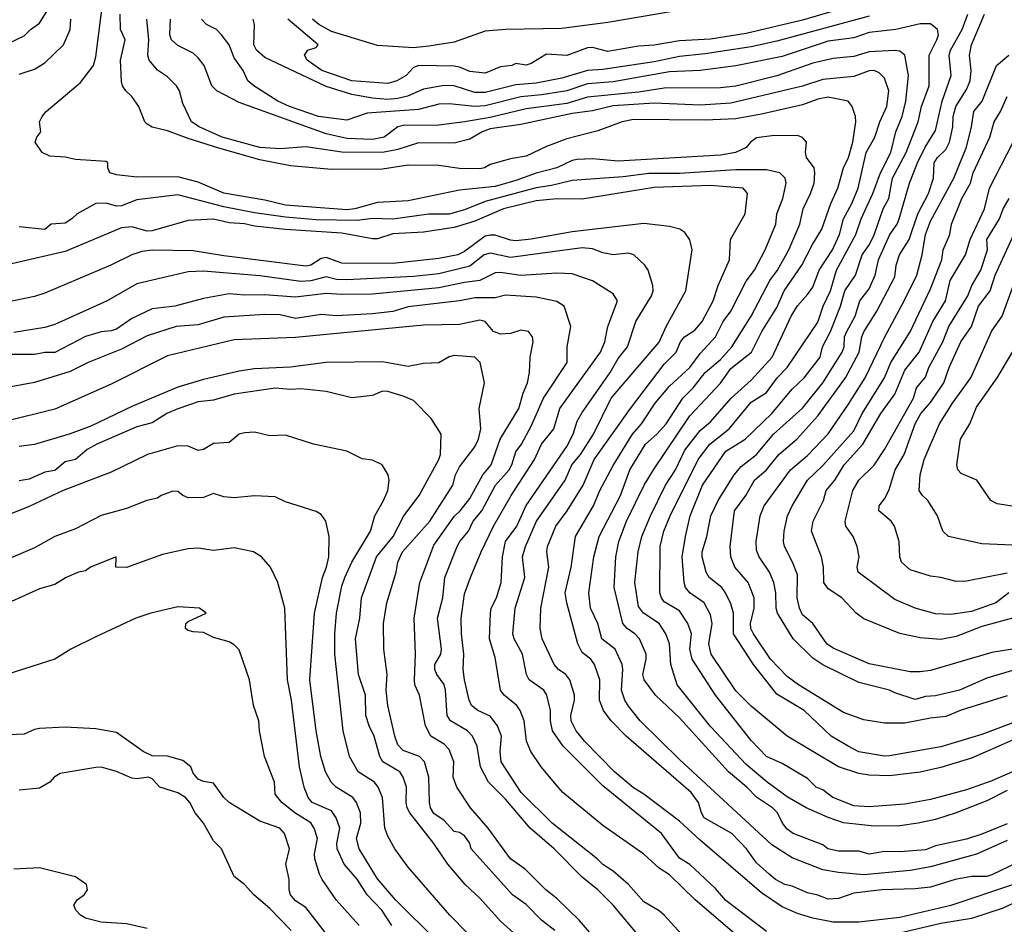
# Model space of a CAD drawing. Header units: metres. Extents: x -46681 to -43747, y -240911 to -237677.
# Tile 241 of 256: x -44936 to -44839, y -240804 to -240716. Entities that reach past the tile are written whole.
import ezdxf

# ---------------------------------------------------------------- set-up
doc = ezdxf.new("R2010")
doc.units = ezdxf.units.M
doc.layers.add('CONTOUR_INDEX', color=1, linetype='Continuous')
doc.layers.add('CONTOUR_INTER', color=3, linetype='Continuous')

msp = doc.modelspace()

# ---------------------------------------------------------------- linework, layer by layer
at = {"layer": 'CONTOUR_INDEX'}
for points, elevation in [([(-44839.095, -240795.717), (-44842.095, -240797.044), (-44846.595, -240798.291), (-44848.595, -240798.65), (-44853.095, -240799.071), (-44855.595, -240798.853), (-44857.095, -240798.582), (-44860.095, -240797.403), (-44862.095, -240796.15), (-44871.095, -240787.803), (-44874.96, -240784.02), (-44876.095, -240782.602), (-44876.446, -240782.02), (-44876.771, -240781.02), (-44876.625, -240779.02), (-44876.712, -240778.52), (-44877.388, -240777.02), (-44878.693, -240776.02), (-44879.078, -240774.52), (-44879.794, -240773.02), (-44879.966, -240771.52), (-44879.463, -240768.02), (-44878.958, -240766.02), (-44876.881, -240762.02), (-44875.951, -240759.52), (-44874.434, -240757.02), (-44873.309, -240756.02), (-44872.418, -240755.02), (-44870.796, -240752.52), (-44869.762, -240751.52), (-44868.595, -240750.017), (-44867.095, -240748.752), (-44865.993, -240747.52), (-44864.102, -240744.52), (-44862.272, -240741.02), (-44861.55, -240740.02), (-44860.424, -240738.02), (-44859.342, -240735.52), (-44859.033, -240734.02), (-44858.307, -240732.52), (-44857.969, -240731.52), (-44857.876, -240730.52), (-44857.966, -240730.02), (-44858.697, -240729.02), (-44858.788, -240728.52), (-44858.704, -240727.52), (-44859.095, -240727.076), (-44859.595, -240726.879), (-44862.095, -240726.909), (-44863.595, -240727.108), (-44864.163, -240727.52), (-44864.595, -240728.031), (-44865.64, -240728.52), (-44867.095, -240728.798), (-44877.095, -240729.362), (-44879.595, -240729.139), (-44881.095, -240729.21), (-44881.595, -240729.312), (-44883.095, -240730.024), (-44885.095, -240730.542), (-44887.095, -240731.274), (-44889.095, -240731.834), (-44892.595, -240732.196), (-44897.595, -240733.235), (-44900.595, -240733.41), (-44902.8, -240734.02), (-44903.595, -240734.121), (-44909.595, -240733.658), (-44911.595, -240733.181), (-44915.595, -240732.508), (-44918.095, -240731.413), (-44920.095, -240730.898), (-44924.095, -240730.951), (-44926.095, -240730.698), (-44926.72, -240730.52), (-44926.931, -240730.02), (-44926.943, -240729.52), (-44927.095, -240729.391), (-44930.095, -240729.202), (-44931.095, -240728.974), (-44932.595, -240728.896), (-44933.335, -240728.52), (-44934.028, -240727.52), (-44933.849, -240727.02), (-44933.47, -240726.52), (-44933.598, -240725.52), (-44933.355, -240725.02), (-44932.949, -240724.52), (-44929.595, -240721.677), (-44928.325, -240720.02), (-44928.095, -240719.179), (-44927.399, -240713.52)], 105), ([(-44852.595, -240715.225), (-44861.595, -240717.647), (-44864.095, -240718.202), (-44868.595, -240718.903), (-44871.095, -240719.136), (-44873.595, -240719.68), (-44878.595, -240720.431), (-44880.095, -240720.529), (-44882.595, -240721.265), (-44885.095, -240721.751), (-44887.095, -240721.915), (-44890.095, -240722.653), (-44891.095, -240722.657), (-44893.095, -240722.024), (-44894.095, -240721.992), (-44896.095, -240722.34), (-44897.66, -240723.02), (-44898.595, -240723.263), (-44899.595, -240723.338), (-44901.095, -240723.213), (-44903.095, -240722.871), (-44905.595, -240722.093), (-44911.595, -240719.263), (-44912.418, -240718.52), (-44912.657, -240718.02), (-44912.594, -240716.02), (-44912.746, -240715.52)], 110), ([(-44838.033, -240784.02), (-44841.595, -240785.367), (-44845.595, -240786.559), (-44850.595, -240787.463), (-44851.095, -240787.484), (-44853.595, -240787.048), (-44854.635, -240786.52), (-44856.28, -240785.52), (-44858.945, -240783.02), (-44861.595, -240781.421), (-44863.892, -240778.52), (-44865.849, -240775.52), (-44865.848, -240773.52), (-44866.095, -240772.606), (-44866.605, -240771.52), (-44866.988, -240771.02), (-44868.199, -240770.02), (-44868.498, -240769.52), (-44868.894, -240768.02), (-44868.888, -240767.52), (-44868.439, -240766.02), (-44868.043, -240764.02), (-44867.325, -240762.52), (-44865.752, -240760.02), (-44865.095, -240759.204), (-44863.58, -240758.02), (-44861.916, -240756.02), (-44859.095, -240753.483), (-44857.119, -240751.02), (-44855.207, -240748.02), (-44855.015, -240747.52), (-44854.981, -240746.52), (-44854.771, -240746.02), (-44853.937, -240744.52), (-44853.484, -240743.02), (-44852.595, -240741.831), (-44851.989, -240740.52), (-44851.672, -240739.02), (-44850.552, -240736.52), (-44849.86, -240735.52), (-44849.655, -240735.02), (-44848.657, -240731.52), (-44847.869, -240729.52), (-44847.126, -240728.02), (-44846.095, -240726.369), (-44845.447, -240723.52), (-44844.574, -240721.02), (-44844.778, -240719.02), (-44844.652, -240718.52), (-44843.489, -240716.52), (-44842.96, -240715.02)], 110), ([(-44838.962, -240771.52), (-44840.207, -240772.52), (-44842.595, -240773.352), (-44844.595, -240773.646), (-44846.095, -240773.569), (-44848.095, -240773.043), (-44850.095, -240772.194), (-44853.647, -240769.52), (-44853.761, -240769.02), (-44853.578, -240768.02), (-44853.748, -240767.02), (-44854.15, -240766.02), (-44854.856, -240765.02), (-44854.93, -240764.52), (-44854.186, -240761.52), (-44853.594, -240760.52), (-44852.095, -240759.058), (-44851.101, -240757.52), (-44848.271, -240752.52), (-44847.971, -240751.52), (-44847.095, -240750.466), (-44846.76, -240749.52), (-44845.407, -240747.02), (-44844.795, -240745.52), (-44842.95, -240742.52), (-44842.546, -240741.52), (-44841.694, -240740.02), (-44841.04, -240738.02), (-44841.098, -240737.02), (-44839.857, -240735.02), (-44839.491, -240734.02), (-44838.918, -240733.02)], 115), ([(-44870.595, -240805.224), (-44872.595, -240803.016), (-44873.095, -240802.579), (-44874.595, -240801.7), (-44876.095, -240800.018), (-44877.595, -240798.707), (-44878.595, -240798.075), (-44879.146, -240797.52), (-44883.556, -240794.02), (-44886.566, -240791.02), (-44888.531, -240788.02), (-44888.628, -240787.02), (-44888.488, -240785.52), (-44888.878, -240784.52), (-44889.595, -240783.583), (-44890.811, -240783.02), (-44891.401, -240782.52), (-44891.66, -240782.02), (-44892.095, -240780.014), (-44892.234, -240779.02), (-44892.152, -240777.52), (-44892.409, -240775.52), (-44892.44, -240774.02), (-44892.095, -240771.643), (-44891.53, -240770.02), (-44890.482, -240767.52), (-44889.253, -240765.02), (-44887.528, -240762.02), (-44885.25, -240758.52), (-44884.577, -240757.02), (-44883.363, -240755.52), (-44882.778, -240753.52), (-44878.81, -240748.02), (-44878.395, -240747.02), (-44878.095, -240745.52), (-44877.163, -240743.02), (-44877.595, -240742.332), (-44879.595, -240741.055), (-44881.595, -240740.385), (-44883.095, -240740.307), (-44886.595, -240740.531), (-44888.595, -240740.242), (-44889.095, -240740.29), (-44890.595, -240741.026), (-44892.095, -240741.209), (-44894.595, -240741.753), (-44901.095, -240742.351), (-44904.095, -240742.404), (-44905.595, -240742.281), (-44908.595, -240742.641), (-44911.595, -240742.416), (-44913.595, -240742.475), (-44915.095, -240742.336), (-44917.595, -240742.779), (-44920.37, -240743.52), (-44922.595, -240743.779), (-44924.595, -240744.736), (-44926.095, -240745.787), (-44926.595, -240745.957), (-44927.595, -240746.051), (-44929.095, -240746.485), (-44932.095, -240748.046), (-44933.095, -240748.069), (-44934.095, -240748.259), (-44936.595, -240748.245)], 100), ([(-44885.202, -240811.52), (-44893.539, -240803.02), (-44897.595, -240798.337), (-44898.912, -240796.52), (-44899.595, -240795.285), (-44899.867, -240794.52), (-44900.115, -240791.52), (-44900.521, -240790.52), (-44900.883, -240790.02), (-44902.478, -240789.02), (-44903.345, -240787.52), (-44903.945, -240785.02), (-44904.757, -240777.52), (-44904.762, -240775.52), (-44904.587, -240773.52), (-44904.095, -240770.889), (-44903.8, -240770.02), (-44903.09, -240768.52), (-44901.292, -240765.52), (-44900.852, -240764.02), (-44900.007, -240762.52), (-44899.601, -240761.52), (-44899.449, -240760.52), (-44899.545, -240760.02), (-44900.125, -240759.02), (-44901.095, -240758.566), (-44902.095, -240758.449), (-44903.595, -240757.699), (-44906.857, -240757.02), (-44909.595, -240756.121), (-44911.095, -240756.202), (-44912.595, -240755.836), (-44913.595, -240755.895), (-44914.114, -240756.02), (-44915.095, -240756.864), (-44916.595, -240756.953), (-44917.595, -240757.525), (-44918.095, -240757.631), (-44919.095, -240757.217), (-44920.095, -240757.184), (-44923.041, -240758.02), (-44926.595, -240759.74), (-44931.291, -240761.52), (-44934.595, -240763.096), (-44940.095, -240765.293)], 95), ([(-44909.021, -240804.52), (-44911.095, -240802.358), (-44912.659, -240801.02), (-44913.595, -240800.005), (-44914.595, -240799.236), (-44915.843, -240796.52), (-44916.595, -240795.736), (-44917.602, -240794.02), (-44918.403, -240793.02), (-44918.916, -240792.02), (-44919.358, -240791.52), (-44920.095, -240791.047), (-44921.859, -240790.52), (-44922.595, -240789.707), (-44922.967, -240789.52), (-44924.095, -240789.703), (-44924.595, -240789.643), (-44926.095, -240788.977), (-44927.595, -240788.567), (-44928.095, -240788.588), (-44931.595, -240789.18), (-44932.157, -240789.52), (-44932.595, -240790.025), (-44933.595, -240790.606), (-44935.595, -240790.793)], 90)]:
    msp.add_lwpolyline(points, dxfattribs=dict(at, elevation=elevation))
at = {"layer": 'CONTOUR_INTER'}
for points, elevation in [([(-44936.595, -240717.834), (-44935.095, -240717.145), (-44934.494, -240716.52), (-44933.595, -240715.889), (-44931.509, -240712.52)], 103), ([(-44855.095, -240714.431), (-44859.095, -240715.588), (-44864.595, -240716.91), (-44868.095, -240717.459), (-44871.095, -240717.621), (-44873.595, -240718.043), (-44875.095, -240718.137), (-44878.095, -240718.676), (-44879.595, -240718.266), (-44880.095, -240718.296), (-44882.095, -240719.05), (-44884.095, -240718.93), (-44885.595, -240719.849), (-44886.095, -240719.984), (-44887.095, -240719.838), (-44887.472, -240720.02), (-44888.595, -240720.171), (-44890.095, -240720.771), (-44891.595, -240720.63), (-44892.595, -240720.184), (-44893.095, -240720.1), (-44896.571, -240720.02), (-44897.095, -240720.222), (-44897.81, -240721.02), (-44898.692, -240721.52), (-44899.595, -240721.797), (-44903.095, -240721.521), (-44906.042, -240720.52), (-44907.451, -240719.52), (-44907.734, -240719.02), (-44907.402, -240718.52), (-44906.595, -240718.269), (-44906.393, -240718.02), (-44909.348, -240715.52)], 111), ([(-44871.595, -240714.723), (-44878.095, -240715.823), (-44882.595, -240716.409), (-44888.095, -240716.522), (-44890.095, -240716.687), (-44893.095, -240717.739), (-44895.595, -240718.148), (-44897.095, -240718.307), (-44900.595, -240718.064), (-44905.095, -240716.72), (-44906.336, -240716.02), (-44906.955, -240715.52)], 112), ([(-44935.595, -240720.891), (-44934.095, -240720.401), (-44933.095, -240719.767), (-44931.252, -240718.02), (-44930.617, -240716.52), (-44930.547, -240715.52)], 104), ([(-44839.095, -240794.081), (-44841.595, -240795.112), (-44843.095, -240795.587), (-44846.095, -240796.238), (-44847.095, -240796.622), (-44849.595, -240796.833), (-44851.095, -240796.785), (-44852.595, -240797.047), (-44853.595, -240796.761), (-44855.595, -240796.77), (-44856.621, -240796.52), (-44857.095, -240796.14), (-44860.011, -240795.02), (-44860.595, -240794.621), (-44861.056, -240794.02), (-44861.522, -240793.02), (-44862.036, -240792.52), (-44863.595, -240791.497), (-44864.544, -240790.52), (-44866.319, -240789.02), (-44871.095, -240783.73), (-44873.466, -240781.52), (-44874.569, -240780.02), (-44874.684, -240779.52), (-44874.351, -240778.02), (-44874.371, -240777.52), (-44875.023, -240776.02), (-44875.478, -240775.52), (-44876.232, -240775.02), (-44876.639, -240774.52), (-44877.495, -240771.02), (-44877.332, -240768.02), (-44877.042, -240766.52), (-44876.269, -240764.52), (-44874.568, -240761.02), (-44873.639, -240759.52), (-44870.095, -240754.229), (-44867.095, -240751.045), (-44866.095, -240749.631), (-44864.067, -240748.02), (-44863.071, -240746.02), (-44861.595, -240743.658), (-44860.89, -240742.02), (-44859.157, -240739.52), (-44858.134, -240737.52), (-44857.205, -240736.02), (-44856.335, -240733.52), (-44855.638, -240732.02), (-44855.095, -240730.02), (-44854.595, -240729.027), (-44854.19, -240727.52), (-44853.899, -240725.52), (-44853.926, -240725.02), (-44854.233, -240724.02), (-44854.64, -240723.52), (-44856.595, -240723.138), (-44857.595, -240723.319), (-44859.095, -240723.876), (-44863.095, -240724.793), (-44865.595, -240725.23), (-44868.595, -240725.367), (-44875.595, -240725.304), (-44876.72, -240725.52), (-44879.095, -240726.399), (-44882.095, -240727.186), (-44884.095, -240727.953), (-44886.095, -240728.894), (-44887.595, -240729.147), (-44889.595, -240729.69), (-44890.14, -240730.02), (-44890.595, -240730.115), (-44892.595, -240730.078), (-44894.595, -240729.787), (-44897.595, -240729.757), (-44900.095, -240730.148), (-44905.095, -240730.173), (-44909.095, -240729.816), (-44912.095, -240729.231), (-44916.095, -240728.104), (-44919.095, -240727.175), (-44921.095, -240726.403), (-44922.595, -240726.057), (-44923.095, -240725.762), (-44923.314, -240725.52), (-44923.913, -240724.02), (-44924.595, -240723.066), (-44925.168, -240722.52), (-44925.492, -240722.02), (-44925.595, -240721.607), (-44925.691, -240719.52), (-44925.25, -240717.52), (-44925.699, -240716.52), (-44925.731, -240715.02)], 106), ([(-44839.095, -240790.834), (-44841.095, -240791.858), (-44844.095, -240793.025), (-44846.095, -240793.665), (-44847.787, -240794.02), (-44849.595, -240794.297), (-44852.095, -240794.327), (-44855.095, -240793.987), (-44856.595, -240793.476), (-44858.75, -240792.52), (-44860.595, -240791.453), (-44862.561, -240790.02), (-44864.595, -240788.287), (-44868.095, -240784.596), (-44871.333, -240780.52), (-44871.958, -240778.52), (-44872.08, -240776.52), (-44872.45, -240775.52), (-44873.093, -240774.52), (-44874.637, -240773.52), (-44875.095, -240772.849), (-44875.463, -240770.52), (-44875.153, -240767.52), (-44874.789, -240766.02), (-44873.935, -240764.02), (-44872.479, -240761.02), (-44871.493, -240759.52), (-44870.595, -240757.601), (-44869.095, -240755.685), (-44868.095, -240754.841), (-44866.062, -240752.52), (-44864.095, -240750.749), (-44862.044, -240748.52), (-44860.217, -240744.52), (-44859.595, -240743.495), (-44858.595, -240742.408), (-44858.095, -240741.675), (-44857.458, -240740.02), (-44856.169, -240738.02), (-44855.497, -240736.52), (-44855.081, -240735.02), (-44854.265, -240733.52), (-44853.675, -240732.02), (-44852.886, -240728.52), (-44852.043, -240727.02), (-44851.532, -240725.52), (-44850.845, -240724.02), (-44850.657, -240722.52), (-44851.095, -240721.255), (-44851.595, -240720.747), (-44852.084, -240720.52), (-44852.595, -240720.562), (-44854.095, -240721.099), (-44857.095, -240721.387), (-44859.095, -240722.059), (-44866.095, -240723.721), (-44869.095, -240723.912), (-44873.595, -240723.705), (-44877.595, -240723.955), (-44879.595, -240724.462), (-44881.595, -240724.715), (-44886.595, -240725.785), (-44889.595, -240726.225), (-44890.38, -240726.52), (-44891.595, -240727.239), (-44893.095, -240727.63), (-44896.595, -240727.576), (-44898.595, -240728.246), (-44900.095, -240728.517), (-44904.095, -240728.498), (-44907.595, -240727.977), (-44910.095, -240728.155), (-44912.095, -240728.028), (-44915.749, -240727.02), (-44918.003, -240726.02), (-44918.749, -240725.52), (-44919.595, -240723.752), (-44919.935, -240722.52), (-44920.219, -240722.02), (-44921.095, -240721.127), (-44922.095, -240720.499), (-44922.899, -240719.52), (-44923.036, -240719.02), (-44922.937, -240717.52), (-44923.126, -240715.52)], 107), ([(-44838.595, -240789.017), (-44840.595, -240789.883), (-44843.095, -240790.768), (-44846.595, -240791.727), (-44849.095, -240792.176), (-44852.595, -240792.443), (-44854.095, -240792.334), (-44856.135, -240791.52), (-44857.095, -240790.769), (-44857.749, -240790.52), (-44858.595, -240789.676), (-44861.095, -240788.195), (-44862.595, -240787.524), (-44864.095, -240785.949), (-44867.595, -240781.513), (-44869.856, -240778.02), (-44870.099, -240777.02), (-44869.934, -240775.52), (-44870.289, -240774.52), (-44871.095, -240773.302), (-44872.595, -240772.408), (-44872.876, -240772.02), (-44873.018, -240771.52), (-44872.98, -240767.02), (-44872.639, -240765.52), (-44872.033, -240764.02), (-44869.298, -240758.52), (-44868.152, -240757.02), (-44866.249, -240755.52), (-44864.095, -240752.909), (-44862.595, -240751.966), (-44861.573, -240750.52), (-44860.595, -240749.52), (-44857.595, -240745.083), (-44857.083, -240743.52), (-44856.36, -240742.02), (-44855.77, -240740.02), (-44853.882, -240736.52), (-44853.373, -240735.02), (-44852.216, -240732.52), (-44851.495, -240730.52), (-44850.475, -240728.52), (-44849.974, -240726.52), (-44849.351, -240725.02), (-44849.011, -240723.52), (-44848.735, -240721.02), (-44849.116, -240719.02), (-44849.595, -240718.64), (-44850.095, -240718.551), (-44852.595, -240718.683), (-44854.095, -240719.137), (-44856.095, -240719.347), (-44858.095, -240719.788), (-44861.595, -240721.054), (-44865.595, -240722.054), (-44867.095, -240722.199), (-44872.595, -240722.232), (-44875.095, -240722.625), (-44880.095, -240723.13), (-44882.095, -240723.737), (-44886.095, -240724.262), (-44889.595, -240725.118), (-44892.095, -240725.53), (-44894.595, -240725.849), (-44898.095, -240725.89), (-44898.595, -240726.024), (-44899.943, -240727.02), (-44901.095, -240727.247), (-44903.595, -240727.151), (-44905.595, -240726.712), (-44914.095, -240723.637), (-44916.284, -240722.52), (-44916.767, -240722.02), (-44917.525, -240720.02), (-44918.095, -240719.297), (-44918.595, -240718.839), (-44920.095, -240718.085), (-44920.696, -240717.52), (-44920.883, -240717.02), (-44920.822, -240715.52)], 108), ([(-44838.595, -240785.903), (-44842.595, -240787.688), (-44845.595, -240788.598), (-44847.595, -240789.038), (-44850.595, -240789.396), (-44852.595, -240789.336), (-44853.595, -240789.167), (-44855.595, -240788.509), (-44860.595, -240785.527), (-44864.095, -240782.609), (-44865.595, -240781.085), (-44868.014, -240777.52), (-44868.238, -240776.52), (-44867.906, -240774.52), (-44868.095, -240773.682), (-44868.688, -240772.52), (-44870.113, -240771.52), (-44870.531, -240771.02), (-44870.663, -240770.52), (-44870.843, -240768.02), (-44870.52, -240766.02), (-44870.077, -240764.02), (-44868.846, -240761.02), (-44866.595, -240757.684), (-44864.682, -240756.52), (-44862.095, -240754.002), (-44860.095, -240751.632), (-44858.945, -240750.52), (-44857.384, -240748.52), (-44857.143, -240747.52), (-44856.376, -240746.02), (-44855.397, -240743.52), (-44854.949, -240742.02), (-44853.919, -240740.52), (-44853.266, -240738.52), (-44852.562, -240737.52), (-44852.095, -240736.582), (-44851.209, -240734.02), (-44850.672, -240733.02), (-44850.321, -240731.02), (-44848.974, -240728.52), (-44847.814, -240725.52), (-44847.478, -240724.02), (-44846.725, -240722.02), (-44846.735, -240719.02), (-44845.966, -240717.52), (-44845.812, -240717.02), (-44845.916, -240716.52), (-44846.595, -240715.969), (-44847.595, -240715.948), (-44849.997, -240716.52), (-44852.595, -240716.806), (-44854.095, -240717.331), (-44856.595, -240717.665), (-44861.095, -240719.155), (-44865.595, -240720.064), (-44869.095, -240720.518), (-44872.095, -240720.652), (-44877.595, -240721.641), (-44880.095, -240721.831), (-44882.095, -240722.495), (-44884.595, -240722.91), (-44886.595, -240723.077), (-44890.095, -240723.975), (-44891.095, -240724.024), (-44893.595, -240723.773), (-44894.595, -240723.808), (-44896.595, -240724.322), (-44901.595, -240724.674), (-44903.595, -240725.38), (-44906.347, -240725.02), (-44909.174, -240724.02), (-44910.324, -240723.52), (-44912.674, -240722.02), (-44913.252, -240721.52), (-44913.727, -240720.52), (-44914.595, -240719.287), (-44915.076, -240718.02), (-44915.819, -240717.02), (-44916.304, -240716.52), (-44917.31, -240716.02), (-44917.768, -240715.52)], 109), ([(-44839.095, -240781.596), (-44843.595, -240782.993), (-44845.095, -240783.617), (-44846.595, -240783.762), (-44849.095, -240784.268), (-44851.095, -240784.261), (-44853.095, -240783.935), (-44855.095, -240783.205), (-44859.502, -240780.52), (-44860.595, -240779.712), (-44862.216, -240778.02), (-44863.887, -240775.52), (-44864.125, -240775.02), (-44864.174, -240774.52), (-44863.829, -240773.02), (-44863.83, -240772.02), (-44864.404, -240770.52), (-44865.719, -240769.02), (-44866.097, -240768.02), (-44866.155, -240767.02), (-44865.722, -240763.52), (-44864.613, -240762.02), (-44863.772, -240760.52), (-44862.612, -240759.52), (-44861.411, -240758.02), (-44859.643, -240756.52), (-44857.595, -240754.238), (-44854.892, -240750.52), (-44853.554, -240748.02), (-44853.305, -240746.52), (-44853.095, -240746.032), (-44851.841, -240744.02), (-44850.095, -240740.665), (-44849.952, -240739.52), (-44849.632, -240738.52), (-44848.695, -240737.02), (-44847.841, -240734.52), (-44846.783, -240732.52), (-44846.306, -240731.02), (-44846.242, -240729.52), (-44845.924, -240729.02), (-44845.095, -240728.234), (-44844.729, -240727.52), (-44844.425, -240726.02), (-44844.388, -240725.02), (-44844.136, -240724.02), (-44843.095, -240722.378), (-44842.731, -240721.52), (-44842.628, -240720.52), (-44842.79, -240719.02), (-44842.587, -240718.02), (-44841.321, -240715.02)], 111), ([(-44836.095, -240778.357), (-44841.095, -240779.877), (-44843.755, -240781.02), (-44846.095, -240781.597), (-44847.095, -240781.638), (-44848.095, -240781.936), (-44850.095, -240781.298), (-44850.603, -240781.02), (-44853.595, -240780.275), (-44857.095, -240778.577), (-44858.095, -240777.907), (-44860.003, -240776.02), (-44861.523, -240773.52), (-44861.671, -240773.02), (-44861.704, -240771.52), (-44861.902, -240770.52), (-44862.302, -240769.52), (-44863.322, -240768.02), (-44863.595, -240767.374), (-44863.635, -240766.52), (-44863.237, -240764.02), (-44862.843, -240763.02), (-44860.282, -240759.52), (-44858.595, -240758.12), (-44856.595, -240755.989), (-44854.595, -240753.113), (-44852.968, -240750.52), (-44851.067, -240746.52), (-44849.155, -240743.02), (-44847.945, -240740.52), (-44847.411, -240738.52), (-44847.081, -240736.52), (-44846.595, -240735.23), (-44844.305, -240731.02), (-44843.074, -240728.02), (-44842.579, -240726.02), (-44842.361, -240724.52), (-44841.553, -240723.52), (-44840.145, -240720.02), (-44838.947, -240719.02)], 112), ([(-44838.595, -240777.039), (-44840.595, -240777.358), (-44846.595, -240779.107), (-44847.595, -240779.259), (-44848.595, -240779.235), (-44852.595, -240778.448), (-44856.095, -240776.93), (-44856.725, -240776.52), (-44858.084, -240774.52), (-44859.095, -240773.688), (-44859.392, -240773.02), (-44859.619, -240772.02), (-44859.595, -240769.786), (-44860.076, -240768.52), (-44860.841, -240767.02), (-44860.943, -240766.52), (-44860.88, -240765.52), (-44860.551, -240764.02), (-44860.101, -240763.02), (-44858.594, -240760.52), (-44857.095, -240759.096), (-44854.095, -240755.704), (-44853.258, -240754.02), (-44851.095, -240750.548), (-44850.481, -240749.02), (-44848.595, -240746.037), (-44846.595, -240741.837), (-44845.505, -240739.02), (-44845.357, -240738.02), (-44844.706, -240736.52), (-44844.534, -240735.52), (-44843.527, -240733.02), (-44842.676, -240731.52), (-44842.419, -240730.52), (-44840.792, -240727.02), (-44840.39, -240725.52), (-44839.76, -240724.52), (-44839.095, -240723.058)], 113), ([(-44838.095, -240773.866), (-44841.595, -240774.813), (-44844.095, -240775.787), (-44845.595, -240776.088), (-44847.595, -240775.923), (-44849.595, -240775.492), (-44853.095, -240774.076), (-44853.849, -240773.52), (-44855.242, -240772.02), (-44856.595, -240771.13), (-44857.001, -240770.52), (-44857.05, -240769.02), (-44857.242, -240768.02), (-44858.215, -240765.52), (-44858.066, -240764.52), (-44857.031, -240762.52), (-44856.782, -240761.52), (-44855.953, -240760.52), (-44855.026, -240759.02), (-44853.199, -240757.02), (-44851.445, -240754.02), (-44850.095, -240752.136), (-44849.095, -240749.792), (-44847.703, -240748.02), (-44846.374, -240745.02), (-44845.12, -240743.02), (-44844.664, -240741.02), (-44843.182, -240738.52), (-44842.724, -240737.02), (-44841.321, -240734.02), (-44840.844, -240732.02), (-44838.521, -240727.52)], 114), ([(-44838.095, -240797.879), (-44840.595, -240799.073), (-44841.095, -240799.223), (-44842.595, -240799.231), (-44844.19, -240799.52), (-44846.595, -240800.283), (-44848.095, -240800.442), (-44851.358, -240800.52), (-44854.095, -240800.873), (-44855.595, -240801.372), (-44856.595, -240801.458), (-44857.595, -240801.063), (-44858.595, -240800.838), (-44860.095, -240800.179), (-44860.818, -240800.02), (-44861.737, -240799.52), (-44862.356, -240799.02), (-44863.595, -240797.885), (-44864.579, -240796.52), (-44865.994, -240795.02), (-44868.683, -240793.52), (-44868.965, -240793.02), (-44869.265, -240792.02), (-44869.952, -240791.02), (-44876.31, -240785.52), (-44877.789, -240784.02), (-44878.521, -240783.02), (-44878.932, -240782.02), (-44878.901, -240780.02), (-44879.396, -240778.52), (-44879.773, -240778.02), (-44880.595, -240777.36), (-44881.031, -240776.52), (-44882.122, -240772.52), (-44882.26, -240771.52), (-44881.696, -240769.02), (-44881.268, -240766.02), (-44879.514, -240763.02), (-44878.888, -240761.52), (-44877.595, -240759.081), (-44875.68, -240756.02), (-44874.823, -240755.02), (-44873.494, -240753.02), (-44872.095, -240751.357), (-44870.108, -240749.52), (-44869.095, -240748.15), (-44867.585, -240746.52), (-44866.829, -240745.02), (-44866.101, -240744.02), (-44864.595, -240741.087), (-44863.77, -240740.02), (-44862.738, -240738.02), (-44861.698, -240735.52), (-44861.593, -240734.52), (-44861.028, -240733.02), (-44860.68, -240731.52), (-44860.787, -240731.02), (-44861.325, -240730.52), (-44862.595, -240730.224), (-44865.595, -240730.203), (-44871.095, -240730.586), (-44874.095, -240730.567), (-44876.595, -240730.897), (-44881.595, -240731.255), (-44883.595, -240731.754), (-44885.095, -240731.962), (-44890.095, -240733.316), (-44892.095, -240734.135), (-44893.595, -240734.551), (-44895.595, -240734.558), (-44899.095, -240735.043), (-44901.095, -240734.979), (-44902.595, -240735.179), (-44906.595, -240735.088), (-44909.595, -240734.849), (-44912.595, -240734.419), (-44915.595, -240733.823), (-44920.095, -240732.65), (-44924.095, -240733.15), (-44925.595, -240733.743), (-44926.095, -240733.754), (-44927.095, -240733.479), (-44928.087, -240733.52), (-44929.91, -240734.52), (-44930.428, -240735.02), (-44931.095, -240735.429), (-44932.455, -240735.52), (-44933.095, -240736.055), (-44935.595, -240735.8)], 104), ([(-44838.595, -240800.04), (-44844.595, -240802.078), (-44849.595, -240803.228), (-44853.595, -240803.696), (-44856.095, -240803.689), (-44858.095, -240803.295), (-44859.595, -240802.839), (-44861.095, -240802.181), (-44863.095, -240800.821), (-44869.095, -240795.678), (-44871.095, -240793.819), (-44874.595, -240791.181), (-44875.595, -240790.575), (-44877.467, -240789.02), (-44880.38, -240786.02), (-44881.181, -240785.02), (-44881.695, -240784.02), (-44881.714, -240783.52), (-44881.348, -240782.02), (-44881.364, -240781.52), (-44881.82, -240780.02), (-44882.193, -240779.52), (-44882.907, -240779.02), (-44883.36, -240778.52), (-44884.501, -240776.02), (-44884.717, -240775.02), (-44884.64, -240773.02), (-44883.872, -240769.02), (-44884.056, -240767.52), (-44884.001, -240767.02), (-44883.179, -240765.02), (-44882.072, -240763.52), (-44880.502, -240761.02), (-44879.426, -240758.52), (-44875.907, -240753.52), (-44872.595, -240749.209), (-44871.447, -240748.02), (-44871.005, -240747.02), (-44870.632, -240746.52), (-44869.595, -240745.871), (-44868.883, -240745.02), (-44867.821, -240743.02), (-44867.328, -240741.52), (-44866.234, -240739.02), (-44866.132, -240737.02), (-44864.687, -240734.52), (-44864.473, -240732.52), (-44864.886, -240732.02), (-44868.095, -240731.764), (-44873.595, -240731.951), (-44880.595, -240733.079), (-44883.095, -240733.048), (-44885.095, -240733.248), (-44888.287, -240734.02), (-44891.095, -240735.225), (-44893.095, -240735.848), (-44896.095, -240736.304), (-44899.095, -240736.471), (-44900.595, -240736.958), (-44901.095, -240736.963), (-44904.095, -240736.4), (-44909.595, -240736.061), (-44912.595, -240735.725), (-44913.595, -240735.505), (-44915.095, -240735.381), (-44916.595, -240735.032), (-44919.095, -240735.18), (-44922.595, -240736.181), (-44923.095, -240736.203), (-44924.595, -240735.771), (-44925.595, -240735.882), (-44931.095, -240738.188), (-44936.595, -240739.476)], 103), ([(-44862.595, -240804.617), (-44866.595, -240801.576), (-44867.595, -240800.397), (-44869.595, -240798.513), (-44870.095, -240798.058), (-44871.095, -240797.447), (-44872.853, -240795.02), (-44878.595, -240790.374), (-44882.471, -240786.52), (-44883.509, -240785.02), (-44883.707, -240784.02), (-44883.693, -240783.02), (-44884.048, -240781.52), (-44884.36, -240781.02), (-44885.8, -240780.02), (-44886.043, -240779.52), (-44886.435, -240777.52), (-44887.265, -240776.02), (-44887.38, -240775.52), (-44887.163, -240773.02), (-44886.207, -240770.02), (-44886.432, -240768.02), (-44886.139, -240767.02), (-44885.072, -240764.52), (-44882.273, -240760.52), (-44881.604, -240759.02), (-44880.785, -240758.02), (-44879.503, -240756.02), (-44877.766, -240752.52), (-44873.095, -240747.051), (-44872.416, -240745.52), (-44870.487, -240742.02), (-44869.876, -240738.02), (-44870.095, -240737.042), (-44870.595, -240736.35), (-44871.07, -240736.02), (-44872.095, -240735.751), (-44874.595, -240735.475), (-44881.595, -240736.28), (-44885.595, -240736.997), (-44887.095, -240737.144), (-44887.595, -240737.099), (-44889.095, -240736.607), (-44889.595, -240736.584), (-44890.095, -240736.706), (-44892.095, -240738.209), (-44892.738, -240738.52), (-44894.595, -240738.873), (-44899.095, -240739.36), (-44904.095, -240739.32), (-44905.595, -240738.797), (-44906.095, -240738.886), (-44907.095, -240739.537), (-44907.595, -240739.617), (-44915.595, -240738.613), (-44918.595, -240738.119), (-44922.595, -240738.077), (-44923.595, -240738.205), (-44924.595, -240738.51), (-44926.633, -240739.52), (-44933.095, -240742.273), (-44934.095, -240742.603), (-44936.595, -240743.123)], 102), ([(-44839.095, -240769.604), (-44843.095, -240770.381), (-44844.095, -240770.437), (-44845.595, -240770.027), (-44846.595, -240769.918), (-44848.595, -240769.292), (-44849.425, -240768.52), (-44849.605, -240768.02), (-44849.667, -240766.52), (-44850.123, -240765.02), (-44850.421, -240764.52), (-44851.626, -240763.52), (-44851.616, -240763.02), (-44851.095, -240762.362), (-44850.655, -240761.52), (-44850.046, -240759.52), (-44849.163, -240758.02), (-44848.091, -240755.02), (-44847.549, -240754.02), (-44846.595, -240752.948), (-44845.289, -240751.02), (-44844.773, -240749.52), (-44843.636, -240747.02), (-44842.594, -240745.52), (-44841.915, -240743.52), (-44840.779, -240742.02), (-44840.27, -240740.52), (-44838.46, -240736.52)], 116), ([(-44864.595, -240805.777), (-44869.592, -240801.52), (-44872.095, -240799.067), (-44873.095, -240798.404), (-44874.595, -240797.05), (-44878.595, -240794.239), (-44882.498, -240791.02), (-44882.96, -240790.52), (-44884.624, -240788.52), (-44885.638, -240787.02), (-44886.037, -240786.02), (-44886.268, -240784.02), (-44886.661, -240783.02), (-44887.005, -240782.52), (-44888.235, -240781.52), (-44888.576, -240781.02), (-44889.095, -240777.834), (-44889.67, -240776.02), (-44889.57, -240773.52), (-44889.485, -240773.02), (-44888.977, -240772.02), (-44888.536, -240770.52), (-44888.393, -240768.02), (-44888.088, -240766.52), (-44887.006, -240765.02), (-44886.095, -240763.013), (-44882.095, -240757.228), (-44881.481, -240756.02), (-44881.095, -240754.78), (-44880.595, -240753.915), (-44877.886, -240750.02), (-44877.095, -240748.645), (-44876.194, -240747.52), (-44875.385, -240745.02), (-44873.836, -240742.52), (-44873.682, -240742.02), (-44873.7, -240741.52), (-44874.159, -240740.02), (-44874.489, -240739.52), (-44875.557, -240738.52), (-44876.095, -240738.349), (-44877.595, -240738.533), (-44878.595, -240738.327), (-44879.595, -240737.931), (-44880.595, -240737.824), (-44887.595, -240738.788), (-44889.595, -240738.363), (-44890.195, -240738.52), (-44891.595, -240739.636), (-44894.595, -240740.379), (-44897.095, -240740.642), (-44903.595, -240740.969), (-44904.595, -240740.929), (-44905.595, -240740.681), (-44907.095, -240741.053), (-44908.095, -240741.11), (-44912.095, -240740.567), (-44917.595, -240740.107), (-44919.095, -240740.178), (-44924.095, -240741.343), (-44926.995, -240743.02), (-44932.095, -240745.323), (-44933.095, -240745.609), (-44936.095, -240746.091)], 101), ([(-44838.595, -240766.873), (-44841.595, -240766.74), (-44844.827, -240766.02), (-44845.386, -240765.52), (-44845.905, -240764.02), (-44846.845, -240762.52), (-44847.392, -240762.02), (-44847.69, -240761.52), (-44847.596, -240760.02), (-44847.229, -240758.52), (-44845.713, -240755.02), (-44844.463, -240753.02), (-44842.668, -240750.52), (-44840.595, -240745.935), (-44839.595, -240744.52), (-44838.317, -240741.02)], 117), ([(-44875.089, -240805.02), (-44877.579, -240802.02), (-44879.078, -240800.52), (-44880.595, -240799.285), (-44883.355, -240796.52), (-44885.698, -240794.52), (-44888.095, -240791.689), (-44889.744, -240790.02), (-44890.533, -240788.52), (-44890.855, -240786.52), (-44891.327, -240785.52), (-44891.795, -240785.02), (-44893.471, -240784.02), (-44893.795, -240783.52), (-44893.94, -240781.02), (-44894.095, -240780.483), (-44894.791, -240779.52), (-44894.994, -240779.02), (-44895.002, -240778.52), (-44894.407, -240777.52), (-44894.346, -240777.02), (-44894.75, -240774.02), (-44894.205, -240772.02), (-44894.02, -240770.02), (-44892.801, -240767.02), (-44892.546, -240766.52), (-44891.713, -240765.52), (-44891.268, -240764.52), (-44890.41, -240763.52), (-44889.075, -240761.02), (-44887.754, -240759.52), (-44887.481, -240759.02), (-44887.095, -240757.748), (-44886.55, -240757.02), (-44885.595, -240755.256), (-44884.374, -240752.52), (-44882.088, -240749.02), (-44882.074, -240747.52), (-44881.705, -240745.52), (-44882.367, -240743.52), (-44883.095, -240743.079), (-44885.095, -240742.669), (-44888.095, -240742.459), (-44889.095, -240742.713), (-44891.095, -240742.709), (-44892.595, -240743.024), (-44897.595, -240743.613), (-44899.095, -240744.053), (-44901.095, -240744.277), (-44904.595, -240744.472), (-44906.095, -240744.363), (-44908.595, -240744.723), (-44910.095, -240744.391), (-44911.595, -240744.349), (-44915.595, -240744.613), (-44918.095, -240745.368), (-44920.243, -240745.52), (-44923.095, -240746.431), (-44925.595, -240747.737), (-44928.86, -240749.02), (-44930.595, -240749.917), (-44934.095, -240750.983), (-44939.595, -240751.991)], 99), ([(-44879.095, -240805.622), (-44880.859, -240803.52), (-44883.095, -240801.367), (-44884.172, -240800.52), (-44886.183, -240798.52), (-44887.595, -240797.501), (-44889.775, -240794.52), (-44891.525, -240792.52), (-44892.864, -240790.52), (-44893.194, -240789.52), (-44893.127, -240788.02), (-44893.595, -240786.827), (-44894.095, -240786.297), (-44895.4, -240785.52), (-44895.902, -240784.52), (-44896.511, -240781.52), (-44896.956, -240780.52), (-44896.987, -240780.02), (-44896.878, -240777.52), (-44897.014, -240774.02), (-44896.448, -240770.52), (-44895.095, -240766.87), (-44893.095, -240764.065), (-44892.516, -240763.52), (-44891.595, -240762.327), (-44890.298, -240760.02), (-44889.507, -240759.02), (-44888.607, -240756.52), (-44886.797, -240753.52), (-44886.388, -240752.02), (-44885.961, -240751.02), (-44885.746, -240750.02), (-44885.689, -240748.52), (-44885.409, -240747.02), (-44885.462, -240746.52), (-44885.853, -240746.02), (-44886.595, -240745.888), (-44887.595, -240746.21), (-44888.595, -240746.266), (-44889.263, -240746.02), (-44890.082, -240745.02), (-44890.595, -240744.916), (-44892.595, -240745.331), (-44896.095, -240745.398), (-44908.595, -240746.608), (-44914.595, -240746.832), (-44921.095, -240748.387), (-44926.595, -240751.15), (-44932.095, -240753.579), (-44942.095, -240756.083)], 98), ([(-44883.276, -240804.52), (-44884.595, -240803.501), (-44886.095, -240801.975), (-44887.425, -240801.02), (-44891.459, -240796.52), (-44891.595, -240795.975), (-44892.095, -240795.247), (-44892.595, -240794.941), (-44893.095, -240794.829), (-44894.095, -240793.754), (-44895.095, -240793.075), (-44895.426, -240792.52), (-44895.527, -240792.02), (-44895.586, -240789.52), (-44895.996, -240788.02), (-44896.487, -240787.52), (-44898.095, -240786.928), (-44898.595, -240786.39), (-44898.898, -240785.52), (-44899.588, -240782.52), (-44899.739, -240781.02), (-44899.654, -240779.52), (-44899.988, -240777.02), (-44900.023, -240774.52), (-44899.676, -240772.52), (-44898.784, -240769.52), (-44898.61, -240768.52), (-44898.141, -240767.52), (-44895.499, -240764.52), (-44893.228, -240761.02), (-44892.965, -240760.02), (-44892.595, -240759.234), (-44891.095, -240757.279), (-44890.732, -240756.52), (-44890.505, -240755.52), (-44890.68, -240753.52), (-44890.15, -240751.02), (-44890.566, -240749.02), (-44891.093, -240748.52), (-44893.095, -240748.35), (-44893.595, -240748.477), (-44894.595, -240749.078), (-44896.095, -240749.143), (-44897.595, -240749.427), (-44900.095, -240748.966), (-44905.595, -240749.039), (-44909.095, -240749.485), (-44912.595, -240749.668), (-44914.095, -240749.884), (-44917.595, -240750.701), (-44920.095, -240751.448), (-44924.595, -240753.33), (-44928.595, -240755.267), (-44930.595, -240756.018), (-44934.095, -240757.058), (-44935.595, -240757.251)], 97), ([(-44838.595, -240763.071), (-44840.095, -240762.836), (-44840.703, -240762.52), (-44842.061, -240760.52), (-44843.595, -240759.86), (-44843.942, -240759.52), (-44844.023, -240759.02), (-44843.657, -240756.52), (-44842.762, -240755.02), (-44842.095, -240753.397), (-44840.076, -240750.52), (-44838.577, -240748.02)], 118), ([(-44884.781, -240807.02), (-44888.595, -240803.581), (-44890.595, -240801.364), (-44892.028, -240800.02), (-44893.724, -240798.02), (-44895.089, -240796.02), (-44897.437, -240793.02), (-44897.707, -240792.52), (-44897.806, -240792.02), (-44897.773, -240790.52), (-44898.105, -240789.52), (-44898.414, -240789.02), (-44900.065, -240788.02), (-44900.383, -240787.52), (-44900.93, -240785.52), (-44901.412, -240784.52), (-44901.722, -240783.52), (-44901.765, -240781.52), (-44902.444, -240779.52), (-44902.737, -240776.02), (-44902.317, -240774.02), (-44902.167, -240772.02), (-44900.686, -240768.02), (-44899.078, -240766.02), (-44898.036, -240764.02), (-44896.537, -240762.02), (-44894.621, -240758.52), (-44894.459, -240758.02), (-44894.363, -240756.02), (-44895.354, -240754.52), (-44897.095, -240752.757), (-44898.095, -240752.313), (-44899.595, -240751.876), (-44900.095, -240751.844), (-44901.095, -240752.25), (-44903.095, -240752.478), (-44905.595, -240751.855), (-44908.095, -240751.605), (-44909.095, -240751.678), (-44910.595, -240751.542), (-44914.595, -240752.123), (-44916.595, -240752.706), (-44918.095, -240752.868), (-44920.095, -240753.551), (-44921.183, -240754.02), (-44922.595, -240754.914), (-44924.095, -240755.327), (-44927.998, -240757.02), (-44928.957, -240757.52), (-44930.095, -240758.509), (-44931.095, -240758.751), (-44932.095, -240759.594), (-44933.095, -240759.738), (-44934.595, -240760.421), (-44935.595, -240760.608)], 96), ([(-44894.808, -240805.52), (-44898.832, -240801.52), (-44900.595, -240799.469), (-44902.401, -240796.52), (-44902.642, -240795.52), (-44902.234, -240794.02), (-44902.254, -240793.02), (-44902.648, -240792.02), (-44902.997, -240791.52), (-44904.643, -240790.52), (-44905.109, -240790.02), (-44905.688, -240789.02), (-44906.126, -240787.52), (-44906.59, -240785.02), (-44907.201, -240780.02), (-44906.746, -240773.52), (-44905.974, -240770.02), (-44905.561, -240769.02), (-44905.351, -240768.02), (-44905.314, -240766.02), (-44905.655, -240764.52), (-44906.095, -240763.884), (-44906.595, -240763.58), (-44909.595, -240762.644), (-44910.595, -240762.144), (-44912.595, -240762.05), (-44914.595, -240762.263), (-44915.595, -240762.139), (-44916.595, -240761.831), (-44917.595, -240762.221), (-44919.095, -240762.242), (-44919.595, -240762.04), (-44920.095, -240761.647), (-44920.595, -240761.617), (-44921.73, -240762.02), (-44922.095, -240762.292), (-44923.11, -240762.52), (-44925.095, -240763.309), (-44927.595, -240763.964), (-44930.095, -240765.295), (-44932.095, -240766.023), (-44934.095, -240767.119), (-44936.595, -240768.196)], 94), ([(-44899.191, -240804.02), (-44900.162, -240802.52), (-44901.61, -240801.02), (-44902.595, -240799.499), (-44903.85, -240798.02), (-44904.532, -240796.52), (-44904.583, -240796.02), (-44904.287, -240794.52), (-44904.626, -240793.52), (-44905.095, -240792.835), (-44906.977, -240792.02), (-44907.362, -240791.52), (-44907.755, -240790.52), (-44908.224, -240788.52), (-44908.996, -240782.02), (-44909.374, -240780.02), (-44909.639, -240773.02), (-44910.339, -240770.52), (-44911.032, -240769.02), (-44911.932, -240768.02), (-44912.696, -240767.52), (-44914.595, -240767.141), (-44916.595, -240767.382), (-44918.095, -240767.158), (-44919.095, -240767.231), (-44921.595, -240767.8), (-44925.095, -240769.064), (-44926.136, -240769.02), (-44926.105, -240768.02), (-44928.62, -240769.02), (-44929.095, -240769.374), (-44929.777, -240769.52), (-44930.99, -240770.02), (-44932.095, -240770.725), (-44933.595, -240771.148), (-44938.095, -240773.16)], 93), ([(-44902.399, -240804.02), (-44904.628, -240801.52), (-44905.99, -240799.52), (-44906.262, -240799.02), (-44906.727, -240797.52), (-44906.756, -240797.02), (-44906.441, -240795.52), (-44906.768, -240794.52), (-44907.095, -240793.997), (-44908.659, -240793.02), (-44909.934, -240792.02), (-44910.595, -240791.2), (-44910.666, -240790.02), (-44911.635, -240787.52), (-44912.106, -240785.02), (-44912.17, -240784.02), (-44912.692, -240782.52), (-44913.08, -240780.02), (-44914.095, -240777.104), (-44914.595, -240776.598), (-44915.095, -240776.304), (-44916.595, -240775.884), (-44917.595, -240775.402), (-44918.595, -240775.336), (-44919.095, -240775.223), (-44919.354, -240775.02), (-44919.304, -240774.52), (-44919.095, -240774.328), (-44917.331, -240773.52), (-44917.993, -240773.02), (-44920.095, -240772.89), (-44922.724, -240773.52), (-44924.195, -240774.02), (-44928.095, -240775.812), (-44930.532, -240777.02), (-44932.103, -240778.02), (-44936.595, -240779.447)], 92), ([(-44905.44, -240805.02), (-44907.595, -240802.265), (-44908.595, -240801.606), (-44909.085, -240801.02), (-44909.235, -240800.52), (-44909.219, -240799.52), (-44909.557, -240798.02), (-44909.202, -240796.52), (-44909.688, -240795.02), (-44910.136, -240794.52), (-44912.095, -240793.844), (-44915.068, -240792.02), (-44915.615, -240791.52), (-44916.595, -240790.115), (-44917.595, -240789.961), (-44918.095, -240789.731), (-44918.595, -240789.145), (-44918.827, -240788.52), (-44919.595, -240787.894), (-44921.095, -240787.469), (-44922.595, -240787.456), (-44923.49, -240787.02), (-44926.095, -240785.158), (-44928.095, -240784.822), (-44931.095, -240784.66), (-44933.595, -240784.79), (-44934.095, -240784.881), (-44935.095, -240785.347), (-44936.595, -240785.402)], 91), ([(-44923.095, -240804.297), (-44925.095, -240803.857), (-44927.595, -240803.707), (-44929.095, -240803.309), (-44929.611, -240803.02), (-44930.055, -240802.52), (-44930.249, -240802.02), (-44929.923, -240801.52), (-44929.253, -240801.02), (-44928.901, -240800.52), (-44929.008, -240800.02), (-44930.095, -240799.272), (-44933.595, -240798.386), (-44936.095, -240798.529)], 89), ([(-44831.378, -240798.52), (-44839.595, -240802.35), (-44842.595, -240803.325), (-44845.595, -240803.82), (-44853.595, -240805.722)], 102)]:
    msp.add_lwpolyline(points, dxfattribs=dict(at, elevation=elevation))

doc.saveas('drawing.dxf')
